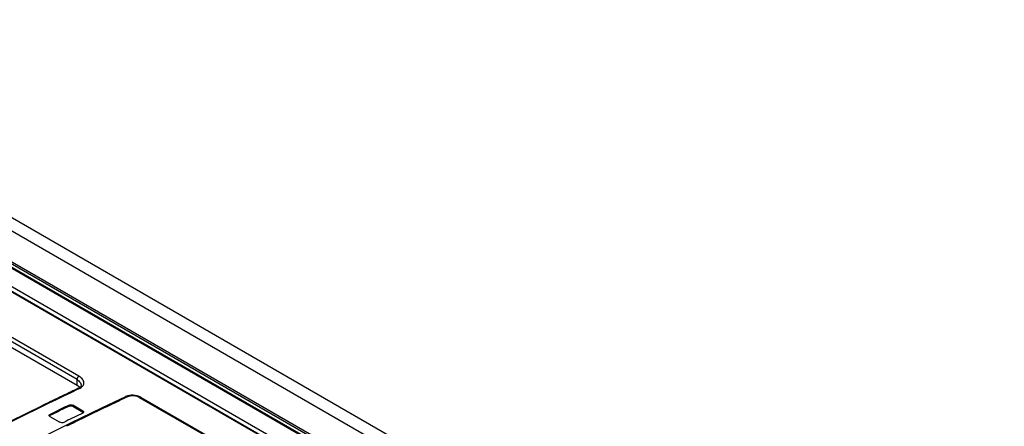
# Model space of a CAD drawing. Header units: inches. Extents: x 0 to 82.7, y 0 to 58.5.
# Tile 36 of 60: x 72.269 to 73.763, y 20.455 to 21.072. Entities that reach past the tile are written whole.
import ezdxf

# ---------------------------------------------------------------- set-up
doc = ezdxf.new("R2010")
doc.units = ezdxf.units.IN
doc.header["$LTSCALE"] = 4.547244
doc.header["$MEASUREMENT"] = 0
doc.layers.get('0').update_dxf_attribs({"linetype": 'CONTINUOUS'})

msp = doc.modelspace()

# ---------------------------------------------------------------- linework, layer by layer
at = {"color": 7, "linetype": 'CONTINUOUS'}
for p, q in [((70.9885, 21.4841), (76.6902, 18.1923)), ((71.007, 21.4934), (76.7088, 18.2016)), ((71.7625, 20.982), (73.5651, 19.9412)), ((73.5662, 19.9453), (71.7626, 20.9865)), ((73.5659, 19.9388), (71.7632, 20.9796)), ((73.5677, 19.9475), (71.7641, 20.9887)), ((71.7448, 20.9546), (73.5168, 19.9316)), ((71.7465, 20.9546), (73.5184, 19.9316)), ((73.5525, 19.9184), (71.7552, 20.9561)), ((72.3563, 20.5257), (71.858, 20.8134)), ((72.3593, 20.5307), (71.861, 20.8184)), ((71.858, 20.8048), (72.3563, 20.5171)), ((72.3563, 20.5171), (72.3563, 20.5257)), ((72.3581, 20.5159), (72.3563, 20.5171)), ((72.3589, 20.5127), (72.3574, 20.5119)), ((72.3574, 20.5119), (72.3574, 20.5119)), ((72.3593, 20.5117), (72.3578, 20.511)), ((72.3605, 20.5138), (72.3581, 20.5159)), ((72.3626, 20.5175), (72.3626, 20.5174)), ((72.4299, 20.4997), (72.3936, 20.4825)), ((72.4346, 20.5), (72.4328, 20.4993)), ((72.4508, 20.4985), (72.5563, 20.4376)), ((72.4534, 20.4986), (72.5589, 20.4377)), ((72.3444, 20.4854), (72.3444, 20.487)), ((72.3936, 20.4825), (72.3465, 20.4595)), ((72.35, 20.4867), (72.35, 20.4851)), ((72.3653, 20.4779), (72.35, 20.4867)), ((72.35, 20.4851), (72.3653, 20.4763)), ((72.3152, 20.4728), (72.325, 20.4775)), ((72.3152, 20.4728), (72.3152, 20.4712)), ((72.3185, 20.4728), (72.3152, 20.4712)), ((72.3152, 20.4698), (72.3305, 20.461)), ((72.325, 20.4775), (72.3282, 20.4791)), ((72.3523, 20.4687), (72.3491, 20.4671)), ((72.3556, 20.4702), (72.3523, 20.4687)), ((72.3653, 20.4749), (72.3556, 20.4702)), ((72.3653, 20.4763), (72.3653, 20.4779)), ((72.3465, 20.4595), (72.3111, 20.4419))]:
    msp.add_line(p, q, dxfattribs=at)
for points in [[(72.3622, 20.5159), (72.3615, 20.5149), (72.3604, 20.5138), (72.3589, 20.5127)], [(72.3626, 20.5174), (72.3625, 20.5167), (72.3622, 20.5159)], [(72.4358, 20.5015), (72.4329, 20.5008), (72.4302, 20.4998), (72.4299, 20.4997)], [(72.4417, 20.5018), (72.4387, 20.5018), (72.4358, 20.5015)], [(72.4476, 20.5009), (72.4447, 20.5015), (72.4417, 20.5018)], [(72.4534, 20.4986), (72.453, 20.4988), (72.4504, 20.5), (72.4476, 20.5009)]]:
    msp.add_lwpolyline(points, dxfattribs=at)
for centre, radius, start, end in [((74.2905, 16.4203), 4.5253, 115.2886, 115.5723), ((74.3113, 16.3768), 4.5735, 115.5725, 115.9795), ((74.3019, 16.5119), 4.4038, 115.115, 115.3046), ((74.3896, 16.2176), 4.7509, 115.9871, 118.5013), ((74.3372, 16.3501), 4.5903, 115.7288, 116.0893), ((74.334, 16.3585), 4.5829, 115.7302, 115.9557), ((74.3885, 16.3297), 4.6055, 115.4912, 116.038), ((74.3384, 16.4348), 4.489, 115.3046, 115.4908), ((74.3671, 16.3214), 4.6107, 115.9557, 116.1354), ((74.3926, 16.3213), 4.6149, 116.0374, 116.2199), ((74.4079, 16.2902), 4.6495, 116.2202, 116.4018)]:
    msp.add_arc(centre, radius, start, end, dxfattribs=at)
for points in [[(72.3593, 20.5307), (72.3576, 20.5298), (72.3563, 20.5276), (72.3563, 20.5257)], [(72.3634, 20.5276), (72.3622, 20.5288), (72.3608, 20.5298), (72.3593, 20.5307)], [(72.3668, 20.5208), (72.3668, 20.5233), (72.3653, 20.5258), (72.3634, 20.5276)], [(72.4451, 20.5006), (72.4417, 20.5013), (72.438, 20.5011), (72.4346, 20.5)], [(72.4508, 20.4985), (72.4491, 20.4995), (72.4471, 20.5002), (72.4451, 20.5006)], [(72.3444, 20.487), (72.3461, 20.4878), (72.3484, 20.4877), (72.35, 20.4867)], [(72.3444, 20.4854), (72.3461, 20.4862), (72.3484, 20.486), (72.35, 20.4851)], [(72.3361, 20.4607), (72.3344, 20.4599), (72.3321, 20.46), (72.3305, 20.461)]]:
    msp.add_open_spline(points, degree=3, dxfattribs=at)
for points, knots in [([(72.3563, 20.5257), (72.3572, 20.5251), (72.3601, 20.5232), (72.3626, 20.5199), (72.3626, 20.5175)], [0, 0, 0, 0, 0.307747, 1, 1, 1, 1]), ([(72.3574, 20.5119), (72.3576, 20.512), (72.3583, 20.5121), (72.359, 20.5119), (72.3593, 20.5117)], [0, 0, 0, 0, 0.440272, 1, 1, 1, 1]), ([(72.3593, 20.5117), (72.3604, 20.5122), (72.3639, 20.5142), (72.3668, 20.518), (72.3668, 20.5208)], [0, 0, 0, 0, 0.303391, 1, 1, 1, 1]), ([(72.3578, 20.511), (72.2987, 20.483), (72.0563, 20.3619), (71.8242, 20.2206), (71.6545, 20.1048)], [0, 0, 0, 0, 0.241567, 1, 1, 1, 1]), ([(72.4328, 20.4993), (72.4323, 20.4996), (72.4314, 20.5001), (72.4301, 20.5001), (72.4298, 20.4998)], [0, 0, 0, 0, 0.564974, 1, 1, 1, 1]), ([(72.4534, 20.4986), (72.453, 20.4987), (72.4521, 20.4989), (72.4512, 20.4987), (72.4508, 20.4985)], [0, 0, 0, 0, 0.470236, 1, 1, 1, 1]), ([(72.3142, 20.4713), (72.3142, 20.4716), (72.3144, 20.4722), (72.3149, 20.4726), (72.3152, 20.4728)], [0, 0, 0, 0, 0.467414, 1, 1, 1, 1]), ([(72.3152, 20.4698), (72.3149, 20.47), (72.3144, 20.4704), (72.3142, 20.471), (72.3142, 20.4713)], [0, 0, 0, 0, 0.537758, 1, 1, 1, 1]), ([(72.3653, 20.4779), (72.3656, 20.4777), (72.3661, 20.4773), (72.3663, 20.4767), (72.3663, 20.4764)], [0, 0, 0, 0, 0.539152, 1, 1, 1, 1]), ([(72.3663, 20.4764), (72.3663, 20.4761), (72.3661, 20.4755), (72.3656, 20.4751), (72.3653, 20.4749)], [0, 0, 0, 0, 0.466517, 1, 1, 1, 1])]:
    msp.add_open_spline(points, degree=3, knots=knots, dxfattribs=at)

doc.saveas('drawing.dxf')
